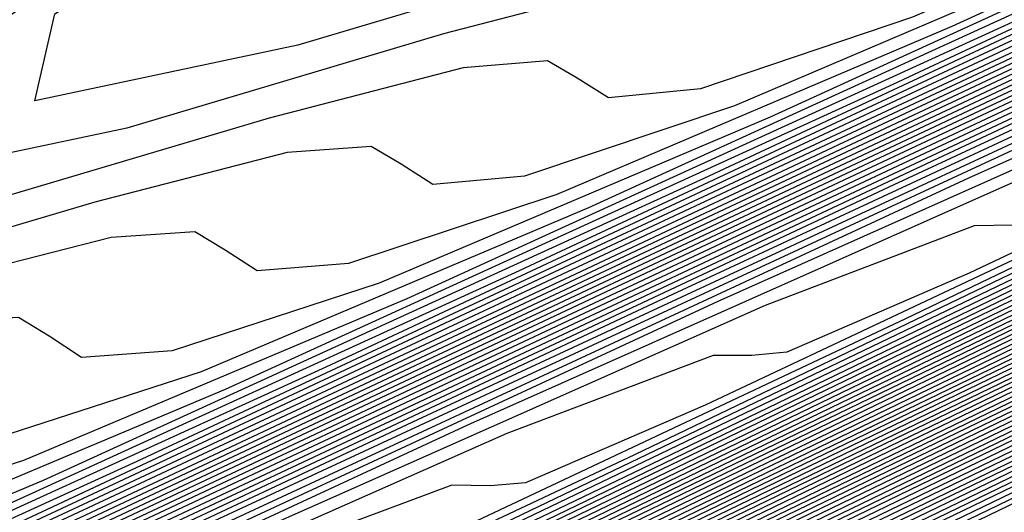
# Model space of a CAD drawing. Extents: x 3249832 to 3255657, y 13789405 to 13793316.
# Tile 116 of 256: x 3255329.96 to 3255333.42, y 13790163.12 to 13790164.85. Entities that reach past the tile are written whole.
import ezdxf

# ---------------------------------------------------------------- set-up
doc = ezdxf.new("R2010")
doc.units = 0
doc.header["$LTSCALE"] = 100
doc.header["$MEASUREMENT"] = 0
for name, color, linetype in [('GRATIO_CON', 10, 'CONTINUOUS'), ('GRATIO_ICON', 7, 'CONTINUOUS'), ('TARGETS_EAST', 7, 'CONTINUOUS')]:
    doc.layers.add(name, color=color, linetype=linetype)

# ---------------------------------------------------------------- blocks, each defined once
blk = doc.blocks.new('Gratio_032316_contours')
at = {"layer": 'GRATIO_CON', "color": 5, "linetype": 'Continuous', "flags": 128}
for points in [[(3255363.2298, 13790177.545), (3255363.068, 13790177.4632), (3255361.9317, 13790176.9121), (3255358.8464, 13790175.4225), (3255353.1588, 13790172.6795), (3255345.5013, 13790168.9869), (3255336.8274, 13790164.8028), (3255327.9921, 13790160.5384), (3255319.457, 13790156.4164), (3255311.5852, 13790152.6127), (3255304.7086, 13790149.288)], [(3255363.2212, 13790177.5615), (3255363.0827, 13790177.4915), (3255362.1096, 13790177.0196), (3255359.4676, 13790175.744), (3255354.5636, 13790173.3789), (3255347.7706, 13790170.103), (3255339.7031, 13790166.211), (3255330.9703, 13790161.9956), (3255322.16, 13790157.7405), (3255313.8547, 13790153.7272), (3255306.5704, 13790150.2055), (3255300.5587, 13790147.2978)], [(3255363.2126, 13790177.578), (3255363.0973, 13790177.5198), (3255362.2875, 13790177.127), (3255360.0888, 13790176.0654), (3255355.9683, 13790174.0782), (3255350.0398, 13790171.219), (3255342.5789, 13790167.6192), (3255333.9486, 13790163.4529), (3255324.8631, 13790159.0647), (3255316.1241, 13790154.8418), (3255308.4322, 13790151.123), (3255302.0841, 13790148.0526)], [(3255363.204, 13790177.5946), (3255363.112, 13790177.548), (3255362.4654, 13790177.2345), (3255360.71, 13790176.3869), (3255357.373, 13790174.7775), (3255352.309, 13790172.335), (3255345.4546, 13790169.0274), (3255336.9269, 13790164.9102), (3255327.5662, 13790160.3888), (3255318.3935, 13790155.9564), (3255310.294, 13790152.0405), (3255303.6095, 13790148.8074)], [(3255363.1868, 13790177.6276), (3255363.1413, 13790177.6046), (3255362.8213, 13790177.4494), (3255361.9524, 13790177.0299), (3255360.1824, 13790176.1761), (3255356.8475, 13790174.5671), (3255351.2061, 13790171.8438), (3255342.8835, 13790167.8247), (3255332.9724, 13790163.0371), (3255322.9324, 13790158.1855), (3255314.0176, 13790153.8755), (3255306.6603, 13790150.3169), (3255301.0871, 13790147.6207)], [(3255363.1782, 13790177.6441), (3255363.1559, 13790177.6329), (3255362.9992, 13790177.5568), (3255362.5736, 13790177.3514), (3255361.5871, 13790176.8755), (3255359.1167, 13790175.6831), (3255354.0819, 13790173.252), (3255345.8618, 13790169.282), (3255335.6754, 13790164.3612), (3255325.2018, 13790159.3001), (3255315.8794, 13790154.793), (3255308.1857, 13790151.0717), (3255302.3577, 13790148.2522)], [(3255363.1697, 13790177.6606), (3255350.6237, 13790171.6008), (3255338.5563, 13790165.7713), (3255327.446, 13790160.4025), (3255317.7338, 13790155.7069), (3255309.7102, 13790151.826), (3255303.6283, 13790148.8837)], [(3255363.1622, 13790177.6756), (3255351.3249, 13790171.958), (3255339.8464, 13790166.4129), (3255329.0857, 13790161.2128), (3255319.4089, 13790156.5342), (3255311.2122, 13790152.5695), (3255304.8988, 13790149.5152)], [(3255363.1472, 13790177.7055), (3255352.7271, 13790172.6724), (3255342.4265, 13790167.6962), (3255332.3649, 13790162.8336), (3255322.7593, 13790158.1889), (3255314.2163, 13790154.0566), (3255307.4399, 13790150.7782), (3255302.9144, 13790148.5902)], [(3255363.1398, 13790177.7205), (3255353.4282, 13790173.0296), (3255343.7165, 13790168.3378), (3255334.0045, 13790163.6439), (3255324.4345, 13790159.0163), (3255315.7184, 13790154.8001), (3255308.7105, 13790151.4097), (3255304.0166, 13790149.1402)], [(3255363.1323, 13790177.7354), (3255354.1293, 13790173.3869), (3255345.0066, 13790168.9794), (3255335.6442, 13790164.4543), (3255326.1097, 13790159.8437), (3255317.2205, 13790155.5436), (3255309.9811, 13790152.0412), (3255305.1188, 13790149.6902)], [(3255363.1248, 13790177.7504), (3255354.8304, 13790173.7441), (3255346.2966, 13790169.6211), (3255337.2838, 13790165.2647), (3255327.7849, 13790160.671), (3255318.7225, 13790156.2871), (3255311.2516, 13790152.6727), (3255306.221, 13790150.2403), (3255303.2552, 13790148.8134)], [(3255363.1098, 13790177.7803), (3255356.2327, 13790174.4585), (3255348.8767, 13790170.9043), (3255340.5631, 13790166.8854), (3255331.1353, 13790162.3257), (3255321.7267, 13790157.7741), (3255313.7927, 13790153.9356), (3255308.4254, 13790151.3403), (3255305.2619, 13790149.8176)], [(3255363.1023, 13790177.7953), (3255356.9338, 13790174.8157), (3255350.1668, 13790171.546), (3255342.2027, 13790167.6958), (3255332.8105, 13790163.1531), (3255323.2287, 13790158.5176), (3255315.0633, 13790154.5671), (3255309.5276, 13790151.8904), (3255306.2652, 13790150.3197), (3255304.5271, 13790149.4986)], [(3255363.0949, 13790177.8103), (3255357.6349, 13790175.1729), (3255351.4568, 13790172.1876), (3255343.8423, 13790168.5062), (3255334.4857, 13790163.9805), (3255324.7308, 13790159.2611), (3255316.3339, 13790155.1986), (3255310.6298, 13790152.4404), (3255307.2685, 13790150.8219), (3255305.4785, 13790149.9753)], [(3255363.0874, 13790177.8253), (3255358.336, 13790175.5302), (3255352.7468, 13790172.8292), (3255345.4819, 13790169.3166), (3255336.1609, 13790164.8078), (3255326.2329, 13790160.0046), (3255317.6044, 13790155.8301), (3255311.732, 13790152.9904), (3255308.2718, 13790151.324), (3255306.43, 13790150.4521), (3255305.4986, 13790150.0381)], [(3255363.0724, 13790177.8552), (3255359.7383, 13790176.2446), (3255355.3269, 13790174.1125), (3255348.7612, 13790170.9373), (3255339.5113, 13790166.4625), (3255329.237, 13790161.4917), (3255320.1455, 13790157.0931), (3255313.9364, 13790154.0905), (3255310.2785, 13790152.3282), (3255308.3329, 13790151.4056), (3255307.3516, 13790150.9663), (3255306.9504, 13790150.8311), (3255306.8357, 13790150.8648), (3255306.709, 13790150.9242), (3255306.2521, 13790150.8346), (3255305.1418, 13790150.4136)], [(3255363.0649, 13790177.8702), (3255360.4394, 13790176.6018), (3255356.617, 13790174.7541), (3255350.4008, 13790171.7477), (3255341.1865, 13790167.2899), (3255330.7391, 13790162.2352), (3255321.4161, 13790157.7246), (3255315.0386, 13790154.6406), (3255311.2818, 13790152.8303), (3255309.2843, 13790151.8823), (3255308.2782, 13790151.4305), (3255307.8684, 13790151.2902), (3255307.7534, 13790151.3222), (3255307.6263, 13790151.3795), (3255307.1599, 13790151.2834), (3255306.0215, 13790150.8474), (3255304.0328, 13790149.9659)], [(3255363.0574, 13790177.8851), (3255361.1405, 13790176.959), (3255357.907, 13790175.3957), (3255352.0405, 13790172.558), (3255342.8617, 13790168.1173), (3255332.2411, 13790162.9787), (3255322.6867, 13790158.3561), (3255316.1408, 13790155.1906), (3255312.2851, 13790153.3324), (3255310.2358, 13790152.359), (3255309.2047, 13790151.8946), (3255308.7864, 13790151.7492), (3255308.6711, 13790151.7796), (3255308.5437, 13790151.8348), (3255308.0677, 13790151.7321), (3255306.9011, 13790151.2812), (3255304.8608, 13790150.3744)], [(3255363.05, 13790177.9001), (3255361.8416, 13790177.3162), (3255359.1971, 13790176.0374), (3255353.6801, 13790173.3684), (3255344.5369, 13790168.9446), (3255333.7432, 13790163.7222), (3255323.9572, 13790158.9876), (3255317.243, 13790155.7406), (3255313.2884, 13790153.8345), (3255311.1872, 13790152.8358), (3255310.1312, 13790152.3587), (3255309.7044, 13790152.2082), (3255309.5888, 13790152.237), (3255309.461, 13790152.2901), (3255308.9754, 13790152.1808), (3255307.7808, 13790151.715), (3255305.6888, 13790150.7829), (3255303.1621, 13790149.6128)], [(3255363.0357, 13790177.9293), (3255349.1365, 13790171.2039), (3255336.4664, 13790165.0734), (3255326.2544, 13790160.1326), (3255319.3751, 13790156.8057), (3255315.2861, 13790154.8344), (3255313.0901, 13790153.7893), (3255311.9842, 13790153.2869), (3255311.5403, 13790153.1263), (3255311.4242, 13790153.1519), (3255311.2957, 13790153.2007), (3255310.791, 13790153.0783), (3255309.5402, 13790152.5826), (3255307.3448, 13790151.5999), (3255304.6912, 13790150.3694)], [(3255363.0293, 13790177.9433), (3255349.5014, 13790171.3974), (3255337.1523, 13790165.4221), (3255327.1608, 13790160.5879), (3255320.3695, 13790157.3036), (3255316.2759, 13790155.33), (3255314.0416, 13790154.266), (3255312.9108, 13790153.751), (3255312.4583, 13790153.5853), (3255312.3419, 13790153.6093), (3255312.2131, 13790153.656), (3255311.6988, 13790153.527), (3255310.4199, 13790153.0164), (3255308.1727, 13790152.0084), (3255305.4558, 13790150.7477)], [(3255363.0228, 13790177.9572), (3255349.8663, 13790171.5909), (3255337.8383, 13790165.7708), (3255328.0673, 13790161.0433), (3255321.3638, 13790157.8014), (3255317.2657, 13790155.8255), (3255314.9931, 13790154.7428), (3255313.8373, 13790154.2151), (3255313.3763, 13790154.0443), (3255313.2596, 13790154.0668), (3255313.1304, 13790154.1113), (3255312.6066, 13790153.9757), (3255311.2996, 13790153.4502), (3255309.0007, 13790152.4169), (3255306.2204, 13790151.126), (3255303.6487, 13790149.9195)], [(3255363.0164, 13790177.9712), (3255362.7761, 13790177.8544), (3255361.0953, 13790177.0408), (3255356.5335, 13790174.8332), (3255348.3101, 13790170.854), (3255338.2839, 13790166.0028), (3255328.9737, 13790161.4984), (3255322.3581, 13790158.2992), (3255318.2556, 13790156.3211), (3255315.9445, 13790155.2195), (3255314.7638, 13790154.6793), (3255314.2943, 13790154.5033), (3255314.1773, 13790154.5242), (3255314.0478, 13790154.5666), (3255313.5144, 13790154.4244), (3255312.1793, 13790153.884), (3255309.8287, 13790152.8254), (3255306.9849, 13790151.5042), (3255304.3543, 13790150.27)], [(3255363.0035, 13790177.999), (3255362.7772, 13790177.8888), (3255361.1947, 13790177.1225), (3255356.9001, 13790175.044), (3255349.1521, 13790171.2948), (3255339.6697, 13790166.7067), (3255330.7865, 13790162.409), (3255324.3467, 13790159.2949), (3255320.2352, 13790157.3123), (3255317.8474, 13790156.173), (3255316.6168, 13790155.6075), (3255316.1303, 13790155.4214), (3255316.0128, 13790155.439), (3255315.8825, 13790155.4772), (3255315.33, 13790155.3219), (3255313.9387, 13790154.7516), (3255311.4847, 13790153.6424), (3255308.5141, 13790152.2608), (3255305.7656, 13790150.9711), (3255303.816, 13790150.0634)], [(3255362.9971, 13790178.013), (3255362.7777, 13790177.906), (3255361.2444, 13790177.1634), (3255357.0834, 13790175.1495), (3255349.5732, 13790171.5153), (3255340.3626, 13790167.0587), (3255331.693, 13790162.8643), (3255325.341, 13790159.7927), (3255321.2251, 13790157.8079), (3255318.7989, 13790156.6497), (3255317.5434, 13790156.0716), (3255317.0482, 13790155.8804), (3255316.9305, 13790155.8965), (3255316.7999, 13790155.9325), (3255316.2378, 13790155.7706), (3255314.8184, 13790155.1854), (3255312.3127, 13790154.0509), (3255309.2787, 13790152.6391), (3255306.4712, 13790151.3216), (3255304.4798, 13790150.3944)], [(3255362.9906, 13790178.0269), (3255362.7782, 13790177.9232), (3255361.2941, 13790177.2043), (3255357.2667, 13790175.2549), (3255349.9942, 13790171.7357), (3255341.0555, 13790167.4106), (3255332.5994, 13790163.3196), (3255326.3353, 13790160.2905), (3255322.2149, 13790158.3035), (3255319.7503, 13790157.1265), (3255318.4699, 13790156.5357), (3255317.9662, 13790156.3394), (3255317.8482, 13790156.3539), (3255317.7172, 13790156.3878), (3255317.1455, 13790156.2193), (3255315.698, 13790155.6192), (3255313.1406, 13790154.4594), (3255310.0433, 13790153.0174), (3255307.1769, 13790151.6721), (3255305.1437, 13790150.7253)], [(3255362.9842, 13790178.0409), (3255362.7788, 13790177.9404), (3255361.3439, 13790177.2452), (3255357.45, 13790175.3604), (3255350.4152, 13790171.9561), (3255341.7484, 13790167.7626), (3255333.5058, 13790163.7749), (3255327.3296, 13790160.7884), (3255323.2047, 13790158.799), (3255320.7018, 13790157.6032), (3255319.3964, 13790156.9998), (3255318.8842, 13790156.7984), (3255318.7659, 13790156.8113), (3255318.6346, 13790156.8431), (3255318.0533, 13790156.668), (3255316.5777, 13790156.053), (3255313.9686, 13790154.8679), (3255310.8078, 13790153.3957), (3255307.8825, 13790152.0227), (3255305.8076, 13790151.0562), (3255304.5095, 13790150.4882)], [(3255362.9713, 13790178.0688), (3255362.7799, 13790177.9748), (3255361.4433, 13790177.327), (3255357.8165, 13790175.5712), (3255351.2573, 13790172.397), (3255343.1342, 13790168.4665), (3255335.3187, 13790164.6855), (3255329.3183, 13790161.784), (3255325.1844, 13790159.7902), (3255322.6047, 13790158.5567), (3255321.2494, 13790157.9281), (3255320.7202, 13790157.7165), (3255320.6013, 13790157.7262), (3255320.4693, 13790157.7537), (3255319.8689, 13790157.5655), (3255318.3371, 13790156.9206), (3255315.6246, 13790155.6848), (3255312.337, 13790154.1523), (3255309.2938, 13790152.7237), (3255307.1354, 13790151.718), (3255305.7861, 13790151.1255), (3255304.9914, 13790150.8543)], [(3255362.9649, 13790178.0827), (3255362.7804, 13790177.992), (3255361.493, 13790177.3678), (3255357.9998, 13790175.6767), (3255351.6783, 13790172.6174), (3255343.8271, 13790168.8185), (3255336.2251, 13790165.1408), (3255330.3126, 13790162.2819), (3255326.1742, 13790160.2858), (3255323.5561, 13790159.0334), (3255322.1759, 13790158.3922), (3255321.6382, 13790158.1755), (3255321.519, 13790158.1836), (3255321.3866, 13790158.209), (3255320.7767, 13790158.0142), (3255319.2168, 13790157.3544), (3255316.4526, 13790156.0933), (3255313.1016, 13790154.5306), (3255309.9994, 13790153.0743), (3255307.7993, 13790152.049), (3255306.4244, 13790151.4442), (3255305.616, 13790151.1656), (3255305.1412, 13790151.12)], [(3255362.9585, 13790178.0966), (3255362.7809, 13790178.0092), (3255361.5427, 13790177.4087), (3255358.1831, 13790175.7821), (3255352.0993, 13790172.8378), (3255344.52, 13790169.1705), (3255337.1315, 13790165.5961), (3255331.3069, 13790162.7797), (3255327.1641, 13790160.7814), (3255324.5076, 13790159.5102), (3255323.1025, 13790158.8563), (3255322.5562, 13790158.6345), (3255322.4367, 13790158.641), (3255322.304, 13790158.6643), (3255321.6845, 13790158.4629), (3255320.0965, 13790157.7881), (3255317.2806, 13790156.5018), (3255313.8662, 13790154.9088), (3255310.7051, 13790153.4248), (3255308.4631, 13790152.3799), (3255307.0628, 13790151.7628), (3255306.2405, 13790151.4768), (3255305.7596, 13790151.4265), (3255305.491, 13790151.5219)], [(3255362.952, 13790178.1106), (3255362.7815, 13790178.0264), (3255361.5924, 13790177.4496), (3255358.3664, 13790175.8876), (3255352.5204, 13790173.0583), (3255345.2129, 13790169.5225), (3255338.038, 13790166.0514), (3255332.3012, 13790163.2775), (3255328.1539, 13790161.277), (3255325.4591, 13790159.9869)], [(3255362.9392, 13790178.1385), (3255362.7826, 13790178.0608), (3255361.6919, 13790177.5314), (3255358.733, 13790176.0984), (3255353.3624, 13790173.4991), (3255346.5987, 13790170.2264), (3255339.8508, 13790166.962), (3255334.2898, 13790164.2732), (3255330.1336, 13790162.2681), (3255327.362, 13790160.9404)], [(3255362.9327, 13790178.1524), (3255362.7831, 13790178.078), (3255361.7416, 13790177.5723), (3255358.9163, 13790176.2039), (3255353.7834, 13790173.7196), (3255347.2916, 13790170.5784), (3255340.7573, 13790167.4173), (3255335.2841, 13790164.771), (3255331.1234, 13790162.7637), (3255328.3134, 13790161.4172), (3255326.8085, 13790160.7127)], [(3255362.9263, 13790178.1663), (3255362.7836, 13790178.0952), (3255361.7913, 13790177.6131), (3255359.0996, 13790176.3093), (3255354.2045, 13790173.94), (3255347.9845, 13790170.9303), (3255341.6637, 13790167.8726), (3255336.2784, 13790165.2689), (3255332.1133, 13790163.2593), (3255329.2649, 13790161.8939), (3255327.7351, 13790161.1769)], [(3255362.9199, 13790178.1803), (3255362.7842, 13790178.1124), (3255361.841, 13790177.654), (3255359.2829, 13790176.4147), (3255354.6255, 13790174.1604), (3255348.6774, 13790171.2823), (3255342.5701, 13790168.3279), (3255337.2727, 13790165.7667), (3255333.1031, 13790163.7549), (3255330.2163, 13790162.3706), (3255328.6616, 13790161.641), (3255328.0641, 13790161.3887)], [(3255362.9063, 13790178.2064), (3255362.7848, 13790178.1456), (3255361.9402, 13790177.7351), (3255359.6494, 13790176.6253), (3255355.4675, 13790174.6012), (3255350.0632, 13790171.9862), (3255344.383, 13790169.2385), (3255339.2614, 13790166.7624), (3255335.0828, 13790164.7461), (3255332.1192, 13790163.3241), (3255330.5146, 13790162.5692), (3255329.9, 13790162.3067), (3255329.7784, 13790162.3004), (3255329.6428, 13790162.3067), (3255328.9468, 13790162.0527), (3255327.134, 13790161.2585)], [(3255362.8995, 13790178.2194), (3255362.7851, 13790178.1622), (3255361.9898, 13790177.7756), (3255359.8326, 13790176.7306), (3255355.8885, 13790174.8216), (3255350.7561, 13790172.3382), (3255345.2894, 13790169.6938), (3255340.2557, 13790167.2602), (3255336.0726, 13790165.2417), (3255333.0707, 13790163.8009), (3255331.4411, 13790163.0333), (3255330.818, 13790162.7658), (3255330.6961, 13790162.7578), (3255330.5602, 13790162.762), (3255329.8546, 13790162.5014), (3255328.0137, 13790161.6923)], [(3255362.8927, 13790178.2325), (3255362.7854, 13790178.1788), (3255362.0393, 13790177.8162), (3255360.0158, 13790176.8359), (3255356.3096, 13790175.042), (3255351.449, 13790172.6901), (3255346.1959, 13790170.1491), (3255341.25, 13790167.758), (3255337.0624, 13790165.7372), (3255334.0221, 13790164.2776), (3255332.3677, 13790163.4974), (3255331.736, 13790163.2248), (3255331.6138, 13790163.2153), (3255331.4775, 13790163.2173), (3255330.7624, 13790162.9501), (3255328.8934, 13790162.1261), (3255325.5604, 13790160.5868)], [(3255362.8859, 13790178.2455), (3255362.7857, 13790178.1953), (3255362.0889, 13790177.8567), (3255360.1991, 13790176.9412), (3255356.7306, 13790175.2624), (3255352.1418, 13790173.0421), (3255347.1023, 13790170.6044), (3255342.2443, 13790168.2559), (3255338.0523, 13790166.2328), (3255334.9736, 13790164.7544), (3255333.2942, 13790163.9615), (3255332.654, 13790163.6838), (3255332.5316, 13790163.6727), (3255332.3949, 13790163.6726), (3255331.6701, 13790163.3989), (3255329.7731, 13790162.5599), (3255326.3884, 13790160.9952)], [(3255362.8724, 13790178.2716), (3255362.7863, 13790178.2285), (3255362.1881, 13790177.9378), (3255360.5655, 13790177.1518), (3255357.5726, 13790175.7031), (3255353.5276, 13790173.746), (3255348.9152, 13790171.5151), (3255344.2329, 13790169.2515), (3255340.0319, 13790167.224), (3255336.8765, 13790165.7078), (3255335.1472, 13790164.8898), (3255334.49, 13790164.6018), (3255334.367, 13790164.5876), (3255334.2296, 13790164.5832), (3255333.4857, 13790164.2963), (3255331.5325, 13790163.4275), (3255328.0443, 13790161.8122)], [(3255362.8656, 13790178.2846), (3255362.7866, 13790178.2451), (3255362.2377, 13790177.9784), (3255360.7488, 13790177.2571), (3255357.9936, 13790175.9235), (3255354.2205, 13790174.098), (3255349.8216, 13790171.9704), (3255345.2272, 13790169.7494), (3255341.0218, 13790167.7196), (3255337.828, 13790166.1846), (3255336.0737, 13790165.3539), (3255335.408, 13790165.0609), (3255335.2847, 13790165.045), (3255335.1469, 13790165.0385), (3255334.3935, 13790164.745), (3255332.4122, 13790163.8613), (3255328.8723, 13790162.2207), (3255324.5703, 13790160.2049)], [(3255362.8588, 13790178.2977), (3255362.7869, 13790178.2617), (3255362.2872, 13790178.0189), (3255360.932, 13790177.3624), (3255358.4146, 13790176.1439), (3255354.9134, 13790174.45), (3255350.728, 13790172.4257), (3255346.2216, 13790170.2472), (3255342.0116, 13790168.2152), (3255338.7794, 13790166.6613), (3255337.0003, 13790165.818), (3255336.3259, 13790165.5199), (3255336.2024, 13790165.5024), (3255336.0643, 13790165.4938), (3255335.3013, 13790165.1937), (3255333.2918, 13790164.2951), (3255329.7003, 13790162.6292), (3255325.3348, 13790160.5832)], [(3255362.852, 13790178.3107), (3255362.7872, 13790178.2783), (3255362.3368, 13790178.0594), (3255361.1152, 13790177.4676), (3255358.8356, 13790176.3643), (3255355.6063, 13790174.8019), (3255351.6345, 13790172.881), (3255347.2159, 13790170.745), (3255343.0015, 13790168.7108), (3255339.7309, 13790167.1381), (3255337.9268, 13790166.2821), (3255337.2439, 13790165.9789), (3255337.1201, 13790165.9598), (3255336.9816, 13790165.9491), (3255336.2091, 13790165.6425), (3255334.1715, 13790164.7289), (3255330.5283, 13790163.0377), (3255326.0994, 13790160.9615)], [(3255362.8384, 13790178.3368), (3255362.7878, 13790178.3115), (3255362.436, 13790178.1405), (3255361.4817, 13790177.6782), (3255359.6777, 13790176.8051), (3255356.9921, 13790175.5058), (3255353.4473, 13790173.7916), (3255349.2045, 13790171.7407), (3255344.9811, 13790169.7019), (3255341.6338, 13790168.0916), (3255339.7798, 13790167.2103), (3255339.0799, 13790166.897), (3255338.9555, 13790166.8747), (3255338.8164, 13790166.8597), (3255338.0247, 13790166.5399), (3255335.9309, 13790165.5964), (3255332.1843, 13790163.8547), (3255327.6286, 13790161.718)], [(3255362.8317, 13790178.3499), (3255362.7881, 13790178.3281), (3255362.4856, 13790178.1811), (3255361.6649, 13790177.7835), (3255360.0987, 13790177.0254), (3255357.685, 13790175.8578), (3255354.3537, 13790174.2469), (3255350.1988, 13790172.2385), (3255345.971, 13790170.1975), (3255342.5852, 13790168.5683), (3255340.7063, 13790167.6744), (3255339.9979, 13790167.356), (3255339.8732, 13790167.3321), (3255339.7337, 13790167.315), (3255338.9325, 13790166.9886), (3255336.8106, 13790166.0302), (3255333.0122, 13790164.2632), (3255328.3932, 13790162.0963), (3255324.1122, 13790160.0848)], [(3255362.8249, 13790178.3629), (3255362.7884, 13790178.3447), (3255362.5352, 13790178.2216), (3255361.8482, 13790177.8888), (3255360.5197, 13790177.2458), (3255358.3779, 13790176.2098), (3255355.2602, 13790174.7022), (3255351.1931, 13790172.7363), (3255346.9608, 13790170.6931), (3255343.5367, 13790169.045), (3255341.6329, 13790168.1386), (3255340.9159, 13790167.815), (3255340.791, 13790167.7895), (3255340.6511, 13790167.7703), (3255339.8402, 13790167.4374), (3255337.6903, 13790166.464), (3255333.8402, 13790164.6717), (3255329.1577, 13790162.4746), (3255324.8178, 13790160.4353)], [(3255362.8181, 13790178.376), (3255362.7887, 13790178.3613), (3255362.5847, 13790178.2622), (3255362.0314, 13790177.9941), (3255360.9407, 13790177.4662), (3255359.0708, 13790176.5617), (3255356.1666, 13790175.1575), (3255352.1874, 13790173.2342), (3255347.9506, 13790171.1887), (3255344.4881, 13790169.5218), (3255342.5594, 13790168.6027), (3255341.8339, 13790168.274), (3255341.7087, 13790168.247), (3255341.5684, 13790168.2256), (3255340.748, 13790167.8861), (3255338.57, 13790166.8978), (3255334.6682, 13790165.0802), (3255329.9223, 13790162.8529), (3255325.5234, 13790160.7859)], [(3255362.8045, 13790178.4021), (3255361.9033, 13790177.9658), (3255360.4718, 13790177.2733), (3255357.9795, 13790176.0682), (3255354.1761, 13790174.2299), (3255349.9303, 13790172.1799), (3255346.391, 13790170.4753), (3255344.4124, 13790169.5309), (3255343.6698, 13790169.1921), (3255343.5441, 13790169.1618), (3255343.4031, 13790169.1362), (3255342.5636, 13790168.7835), (3255340.3294, 13790167.7654), (3255336.3242, 13790165.8972), (3255331.4515, 13790163.6095), (3255326.9347, 13790161.4869)], [(3255362.7977, 13790178.4151), (3255356.8185, 13790175.525), (3255351.514, 13790172.9629), (3255347.559, 13790171.0568), (3255345.4031, 13790170.0261), (3255344.5958, 13790169.655), (3255344.4618, 13790169.6192), (3255344.3205, 13790169.5915), (3255343.4714, 13790169.2322), (3255341.2091, 13790168.1992), (3255337.1521, 13790166.3057), (3255332.2161, 13790163.9878), (3255327.6403, 13790161.8375)], [(3255362.7909, 13790178.4282), (3255357.1132, 13790175.6841), (3255352.0762, 13790173.2514), (3255348.3205, 13790171.4416), (3255346.2733, 13790170.4629), (3255345.5068, 13790170.1106), (3255345.3795, 13790170.0767), (3255345.2378, 13790170.0468), (3255344.3792, 13790169.681), (3255342.0887, 13790168.633), (3255337.9801, 13790166.7141), (3255332.9806, 13790164.3661), (3255328.346, 13790162.188), (3255325.0602, 13790160.6529)], [(3255362.784, 13790178.442), (3255357.4078, 13790175.8436), (3255352.6383, 13790173.5402), (3255349.0821, 13790171.8266), (3255347.1436, 13790170.8999), (3255346.4177, 13790170.5662), (3255346.2972, 13790170.5341), (3255346.1552, 13790170.5021), (3255345.287, 13790170.1297), (3255342.9684, 13790169.0668), (3255338.8081, 13790167.1226), (3255333.7452, 13790164.7444), (3255329.0516, 13790162.5385), (3255325.7241, 13790160.9838)], [(3255362.7701, 13790178.4698), (3255357.9969, 13790176.1629), (3255353.7624, 13790174.1179), (3255350.6051, 13790172.5964), (3255348.8841, 13790171.7737), (3255348.2396, 13790171.4775), (3255348.1326, 13790171.4489), (3255347.9899, 13790171.4127), (3255347.1025, 13790171.0271), (3255344.7278, 13790169.9344), (3255340.4641, 13790167.9396), (3255335.2744, 13790165.5009), (3255330.4629, 13790163.2396), (3255327.0519, 13790161.6457)], [(3255362.7632, 13790178.4837), (3255358.2915, 13790176.3225), (3255354.3245, 13790174.4067), (3255351.3666, 13790172.9814), (3255349.7543, 13790172.2106), (3255349.1506, 13790171.9331), (3255349.0503, 13790171.9064), (3255348.9072, 13790171.868), (3255348.0103, 13790171.4759), (3255345.6075, 13790170.3682), (3255341.2921, 13790168.3481), (3255336.039, 13790165.8792), (3255331.1685, 13790163.5901), (3255327.7158, 13790161.9766)], [(3255362.7562, 13790178.4976), (3255358.5861, 13790176.4822), (3255354.8865, 13790174.6955), (3255352.1282, 13790173.3663), (3255350.6245, 13790172.6475), (3255350.0615, 13790172.3887), (3255349.9681, 13790172.3638), (3255349.8246, 13790172.3233), (3255348.9181, 13790171.9246), (3255346.4872, 13790170.802), (3255342.12, 13790168.7566), (3255336.8035, 13790166.2575), (3255331.8742, 13790163.9406), (3255328.3796, 13790162.3075), (3255326.2125, 13790161.3222)], [(3255362.7492, 13790178.5115), (3255358.8807, 13790176.6418), (3255355.4486, 13790174.9843), (3255352.8897, 13790173.7512), (3255351.4948, 13790173.0844), (3255350.9725, 13790172.8444), (3255350.8858, 13790172.8212), (3255350.742, 13790172.7786), (3255349.8259, 13790172.3733), (3255347.3669, 13790171.2358), (3255342.948, 13790169.1651), (3255337.5681, 13790166.6358), (3255332.5798, 13790164.2911), (3255329.0435, 13790162.6384), (3255326.8508, 13790161.6408)], [(3255362.7353, 13790178.5393), (3255359.4698, 13790176.9611), (3255356.5728, 13790175.562), (3255354.4127, 13790174.5211), (3255353.2353, 13790173.9582), (3255352.7944, 13790173.7556), (3255352.7212, 13790173.7361), (3255352.5767, 13790173.6892), (3255351.6415, 13790173.2707), (3255349.1263, 13790172.1034), (3255344.604, 13790169.9821), (3255339.0973, 13790167.3924), (3255333.9911, 13790164.9922), (3255330.3713, 13790163.3003), (3255328.1274, 13790162.2781), (3255326.8499, 13790161.7478)], [(3255362.7284, 13790178.5533), (3255359.7644, 13790177.1207), (3255357.1348, 13790175.8508), (3255355.1742, 13790174.9061), (3255354.1055, 13790174.3952), (3255353.7053, 13790174.2112), (3255353.6389, 13790174.1935), (3255353.494, 13790174.1445), (3255352.5493, 13790173.7195), (3255350.006, 13790172.5371), (3255345.432, 13790170.3906), (3255339.8618, 13790167.7707), (3255334.6967, 13790165.3427), (3255331.0352, 13790163.6312), (3255328.7658, 13790162.5967), (3255327.4744, 13790162.0591)], [(3255362.7214, 13790178.5672), (3255360.0589, 13790177.2804), (3255357.6969, 13790176.1396), (3255355.9358, 13790175.291), (3255354.9758, 13790174.8321), (3255354.6163, 13790174.6668), (3255354.5566, 13790174.6509), (3255354.4114, 13790174.5998), (3255353.4571, 13790174.1682), (3255350.8856, 13790172.9709), (3255346.26, 13790170.7991), (3255340.6264, 13790168.149), (3255335.4023, 13790165.6933), (3255331.6991, 13790163.9621), (3255329.4041, 13790162.9154), (3255328.099, 13790162.3703), (3255327.4036, 13790162.1559)], [(3255362.7145, 13790178.5811), (3255360.3535, 13790177.44), (3255358.259, 13790176.4285), (3255356.6973, 13790175.6759), (3255355.846, 13790175.269), (3255355.5273, 13790175.1225), (3255355.4743, 13790175.1084), (3255355.3287, 13790175.0551), (3255354.3649, 13790174.6169), (3255351.7653, 13790173.4047), (3255347.0879, 13790171.2076), (3255341.391, 13790168.5272), (3255336.108, 13790166.0438), (3255332.3629, 13790164.293), (3255330.0424, 13790163.234), (3255328.7235, 13790162.6816), (3255328.022, 13790162.4624)], [(3255362.7006, 13790178.6089), (3255360.9427, 13790177.7593), (3255359.3831, 13790177.0061), (3255358.2203, 13790176.4458), (3255357.5865, 13790176.1428), (3255357.3492, 13790176.0337), (3255357.3097, 13790176.0232), (3255357.1634, 13790175.9657), (3255356.1804, 13790175.5144), (3255353.5247, 13790174.2723), (3255348.7439, 13790172.0246), (3255342.9202, 13790169.2838), (3255337.5193, 13790166.7448), (3255333.6907, 13790164.9549), (3255331.319, 13790163.8713), (3255329.9726, 13790163.3041), (3255329.2587, 13790163.0755), (3255328.942, 13790163.0582), (3255328.8259, 13790163.1372), (3255328.7162, 13790163.2059), (3255328.4267, 13790163.1916), (3255327.7734, 13790163.0298)], [(3255362.6936, 13790178.6228), (3255361.2372, 13790177.9189), (3255359.9452, 13790177.295), (3255358.9819, 13790176.8307), (3255358.4567, 13790176.5797), (3255358.2601, 13790176.4893), (3255358.2275, 13790176.4806), (3255358.0808, 13790176.421), (3255357.0882, 13790175.9631), (3255354.4044, 13790174.7061), (3255349.5719, 13790172.433), (3255343.6847, 13790169.6621), (3255338.2249, 13790167.0954), (3255334.3546, 13790165.2858), (3255331.9574, 13790164.19), (3255330.5971, 13790163.6153), (3255329.8771, 13790163.3821), (3255329.5591, 13790163.3618), (3255329.4442, 13790163.4389), (3255329.3355, 13790163.506), (3255329.0448, 13790163.4897), (3255328.3858, 13790163.3249), (3255327.3272, 13790163.0143)], [(3255362.6866, 13790178.6367), (3255361.5318, 13790178.0786), (3255360.5073, 13790177.5838), (3255359.7434, 13790177.2157), (3255359.327, 13790177.0166), (3255359.1711, 13790176.945), (3255359.1452, 13790176.9381), (3255358.9981, 13790176.8763), (3255357.996, 13790176.4118), (3255355.2841, 13790175.1399), (3255350.3999, 13790172.8415), (3255344.4493, 13790170.0404), (3255338.9305, 13790167.4459), (3255335.0185, 13790165.6167), (3255332.5957, 13790164.5086), (3255331.2216, 13790163.9266), (3255330.4955, 13790163.6886), (3255330.1763, 13790163.6654), (3255330.0624, 13790163.7405), (3255329.9549, 13790163.8061), (3255329.663, 13790163.7879), (3255328.9982, 13790163.6201), (3255327.9288, 13790163.3055)], [(3255362.6797, 13790178.6506), (3255361.8264, 13790178.2382), (3255361.0693, 13790177.8726), (3255360.5049, 13790177.6006), (3255360.1972, 13790177.4535), (3255360.082, 13790177.4006), (3255360.0629, 13790177.3955), (3255359.9155, 13790177.3316), (3255358.9038, 13790176.8605), (3255356.1638, 13790175.5737), (3255351.2279, 13790173.25), (3255345.2139, 13790170.4187), (3255339.6362, 13790167.7964), (3255335.6823, 13790165.9477), (3255333.234, 13790164.8273), (3255331.8461, 13790164.2378), (3255331.1139, 13790163.9952), (3255330.7934, 13790163.969), (3255330.6807, 13790164.0422), (3255330.5742, 13790164.1062), (3255330.2811, 13790164.086), (3255329.6106, 13790163.9153), (3255328.5305, 13790163.5966), (3255327.6432, 13790163.4098)], [(3255334.5107, 13790165.4646), (3255333.0952, 13790164.8603), (3255332.3507, 13790164.6083), (3255332.0277, 13790164.5762), (3255331.9172, 13790164.6455), (3255331.8129, 13790164.7063), (3255331.5174, 13790164.6823), (3255330.8353, 13790164.5056), (3255329.7337, 13790164.1789), (3255328.828, 13790163.9877), (3255328.896, 13790164.2879), (3255330.4235, 13790165.294), (3255332.7296, 13790166.6548), (3255334.8416, 13790167.8775)], [(3255347.5959, 13790171.5951), (3255341.7268, 13790168.8356), (3255337.6662, 13790166.9367), (3255335.148, 13790165.7827), (3255333.7197, 13790165.1715), (3255332.9691, 13790164.9148), (3255332.6448, 13790164.8798), (3255332.5355, 13790164.9472), (3255332.4323, 13790165.0064), (3255332.1355, 13790164.9804), (3255331.4477, 13790164.8008), (3255330.3353, 13790164.4701), (3255329.4204, 13790164.2767), (3255329.4891, 13790164.5799), (3255331.0326, 13790165.5965), (3255333.3631, 13790166.9713), (3255335.498, 13790168.2062), (3255336.7282, 13790168.9438), (3255337.4394, 13790169.3899), (3255338.2907, 13790169.8909), (3255339.7433, 13790170.6905), (3255341.4658, 13790171.6217), (3255342.9291, 13790172.4143), (3255343.7356, 13790172.8664)], [(3255347.8632, 13790171.739), (3255342.2776, 13790169.1132), (3255338.2842, 13790167.246), (3255335.7806, 13790166.0987), (3255334.3443, 13790165.4828), (3255333.5875, 13790165.2214), (3255333.2619, 13790165.1833), (3255333.1537, 13790165.2488), (3255333.0516, 13790165.3065), (3255332.7536, 13790165.2786), (3255332.06, 13790165.0959), (3255330.9369, 13790164.7613), (3255330.0129, 13790164.5656), (3255330.0823, 13790164.872), (3255331.6418, 13790165.8991), (3255333.9966, 13790167.2878), (3255336.1543, 13790168.5349), (3255337.3987, 13790169.2791), (3255338.1189, 13790169.7286), (3255338.9804, 13790170.2338), (3255340.4488, 13790171.0412), (3255342.1897, 13790171.9816), (3255343.6687, 13790172.7821)]]:
    blk.add_lwpolyline(points, dxfattribs=at)
at = {"layer": 'GRATIO_ICON', "color": 7, "linetype": 'Continuous', "flags": 128}
for points in [[(3255363.2384, 13790177.5285), (3255363.0533, 13790177.4349), (3255361.7538, 13790176.8047), (3255358.2251, 13790175.101), (3255351.7541, 13790171.9802), (3255343.2321, 13790167.8709), (3255333.9516, 13790163.3946), (3255325.0138, 13790159.0811), (3255316.7539, 13790155.0922), (3255309.3158, 13790151.4981), (3255302.8468, 13790148.3706)], [(3255363.1954, 13790177.6111), (3255363.1266, 13790177.5763), (3255362.6434, 13790177.3419), (3255361.3312, 13790176.7084), (3255358.7777, 13790175.4768), (3255354.5783, 13790173.451), (3255348.3304, 13790170.4356), (3255339.9052, 13790166.3674), (3255330.2693, 13790161.713), (3255320.6629, 13790157.0709), (3255312.1558, 13790152.958), (3255305.1349, 13790149.5622)], [(3255363.1547, 13790177.6905), (3255352.026, 13790172.3152), (3255341.1364, 13790167.0545), (3255330.7253, 13790162.0232), (3255321.0841, 13790157.3616), (3255312.7143, 13790153.3131), (3255306.1694, 13790150.1467), (3255301.8122, 13790148.0401)], [(3255363.1173, 13790177.7654), (3255355.5316, 13790174.1013), (3255347.5867, 13790170.2627), (3255338.9234, 13790166.0751), (3255329.4601, 13790161.4984), (3255320.2246, 13790157.0306), (3255312.5222, 13790153.3042), (3255307.3232, 13790150.7903), (3255304.2585, 13790149.3155)], [(3255363.0799, 13790177.8402), (3255359.0372, 13790175.8874), (3255354.0369, 13790173.4708), (3255347.1216, 13790170.1269), (3255337.8361, 13790165.6352), (3255327.7349, 13790160.7481), (3255318.875, 13790156.4616), (3255312.8342, 13790153.5405), (3255309.2752, 13790151.8261), (3255307.3814, 13790150.9288), (3255306.4251, 13790150.5022), (3255306.0324, 13790150.3721), (3255305.9179, 13790150.4073), (3255305.7916, 13790150.4689), (3255305.3443, 13790150.3859)], [(3255363.0425, 13790177.9151), (3255348.7719, 13790171.0102), (3255335.7806, 13790164.7245), (3255325.348, 13790159.6771), (3255318.3808, 13790156.3079), (3255314.2962, 13790154.3388), (3255312.1387, 13790153.3125), (3255311.0577, 13790152.8228), (3255310.6223, 13790152.6672), (3255310.5065, 13790152.6945), (3255310.3784, 13790152.7454), (3255309.8832, 13790152.6295), (3255308.6605, 13790152.1488), (3255306.5168, 13790151.1914), (3255303.9266, 13790149.9911)], [(3255363.01, 13790177.9851), (3255362.7766, 13790177.8716), (3255361.145, 13790177.0817), (3255356.7168, 13790174.9386), (3255348.7311, 13790171.0744), (3255338.9768, 13790166.3547), (3255329.8801, 13790161.9537), (3255323.3524, 13790158.7971), (3255319.2454, 13790156.8167), (3255316.896, 13790155.6962), (3255315.6903, 13790155.1434), (3255315.2123, 13790154.9624), (3255315.0951, 13790154.9816), (3255314.9652, 13790155.0219), (3255314.4222, 13790154.8731), (3255313.059, 13790154.3178), (3255310.6567, 13790153.2339), (3255307.7495, 13790151.8825), (3255305.06, 13790150.6206)], [(3255362.9778, 13790178.0548), (3255362.7793, 13790177.9576), (3255361.3936, 13790177.2861), (3255357.6332, 13790175.4658), (3255350.8362, 13790172.1766), (3255342.4413, 13790168.1146), (3255334.4123, 13790164.2302), (3255328.3239, 13790161.2862), (3255324.1946, 13790159.2946), (3255321.6532, 13790158.08), (3255320.3229, 13790157.4639), (3255319.8022, 13790157.2575), (3255319.6836, 13790157.2687), (3255319.5519, 13790157.2984), (3255318.9611, 13790157.1168), (3255317.4574, 13790156.4868), (3255314.7966, 13790155.2764), (3255311.5724, 13790153.774), (3255308.5882, 13790152.3732), (3255306.4715, 13790151.3871), (3255305.1478, 13790150.8069)], [(3255362.9456, 13790178.1245), (3255362.782, 13790178.0436), (3255361.6422, 13790177.4905), (3255358.5497, 13790175.993), (3255352.9414, 13790173.2787), (3255345.9058, 13790169.8744), (3255338.9444, 13790166.5067), (3255333.2955, 13790163.7754), (3255329.1438, 13790161.7726), (3255326.4105, 13790160.4637)], [(3255362.9131, 13790178.1933), (3255362.7845, 13790178.129), (3255361.8906, 13790177.6946), (3255359.4661, 13790176.52), (3255355.0465, 13790174.3808), (3255349.3703, 13790171.6343), (3255343.4766, 13790168.7832), (3255338.2671, 13790166.2645), (3255334.0929, 13790164.2505), (3255331.1678, 13790162.8474), (3255329.5881, 13790162.1051), (3255328.9821, 13790161.8477), (3255328.8607, 13790161.843), (3255328.7255, 13790161.8514), (3255328.039, 13790161.604)], [(3255362.8792, 13790178.2585), (3255362.786, 13790178.2119), (3255362.1385, 13790177.8973), (3255360.3823, 13790177.0465), (3255357.1516, 13790175.4827), (3255352.8347, 13790173.3941), (3255348.0087, 13790171.0597), (3255343.2386, 13790168.7537), (3255339.0421, 13790166.7284), (3255335.9251, 13790165.2311), (3255334.2207, 13790164.4256), (3255333.572, 13790164.1428), (3255333.4493, 13790164.1301), (3255333.3122, 13790164.1279), (3255332.5779, 13790163.8476), (3255330.6528, 13790162.9937), (3255327.2164, 13790161.4037)], [(3255362.8452, 13790178.3238), (3255362.7875, 13790178.2949), (3255362.3864, 13790178.1), (3255361.2985, 13790177.5729), (3255359.2566, 13790176.5847), (3255356.2992, 13790175.1539), (3255352.5409, 13790173.3363), (3255348.2102, 13790171.2429), (3255343.9913, 13790169.2063), (3255340.6823, 13790167.6148), (3255338.8533, 13790166.7462), (3255338.1619, 13790166.4379), (3255338.0378, 13790166.4173), (3255337.899, 13790166.4044), (3255337.1169, 13790166.0912), (3255335.0512, 13790165.1626), (3255331.3563, 13790163.4462), (3255326.864, 13790161.3398)], [(3255362.8113, 13790178.389), (3255362.789, 13790178.3779), (3255362.6343, 13790178.3027), (3255362.2146, 13790178.0994), (3255361.3617, 13790177.6866), (3255359.7637, 13790176.9137), (3255357.073, 13790175.6128), (3255353.1817, 13790173.732), (3255348.9405, 13790171.6843), (3255345.4396, 13790169.9985), (3255343.4859, 13790169.0668), (3255342.7518, 13790168.7331), (3255342.6264, 13790168.7044), (3255342.4858, 13790168.6809), (3255341.6558, 13790168.3348), (3255339.4497, 13790167.3316), (3255335.4962, 13790165.4887), (3255330.6869, 13790163.2312), (3255326.2291, 13790161.1364)], [(3255362.7771, 13790178.4559), (3255357.7024, 13790176.0033), (3255353.2003, 13790173.829), (3255349.8436, 13790172.2115), (3255348.0138, 13790171.3368), (3255347.3287, 13790171.0219), (3255347.2149, 13790170.9915), (3255347.0725, 13790170.9574), (3255346.1948, 13790170.5784), (3255343.8481, 13790169.5006), (3255339.6361, 13790167.5311), (3255334.5098, 13790165.1226), (3255329.7572, 13790162.889), (3255326.388, 13790161.3148)], [(3255362.7423, 13790178.5254), (3255359.1752, 13790176.8015), (3255356.0107, 13790175.2732), (3255353.6512, 13790174.1362), (3255352.365, 13790173.5213), (3255351.8834, 13790173.3), (3255351.8035, 13790173.2786), (3255351.6593, 13790173.2339), (3255350.7337, 13790172.822), (3255348.2466, 13790171.6696), (3255343.776, 13790169.5736), (3255338.3327, 13790167.0141), (3255333.2854, 13790164.6417), (3255329.7074, 13790162.9694), (3255327.4891, 13790161.9595)], [(3255362.7075, 13790178.595), (3255360.6481, 13790177.5997), (3255358.821, 13790176.7173), (3255357.4588, 13790176.0609), (3255356.7162, 13790175.7059), (3255356.4382, 13790175.5781), (3255356.392, 13790175.5658), (3255356.2461, 13790175.5104), (3255355.2726, 13790175.0656), (3255352.645, 13790173.8385), (3255347.9159, 13790171.6161), (3255342.1556, 13790168.9055), (3255336.8136, 13790166.3943), (3255333.0268, 13790164.624), (3255330.6807, 13790163.5527), (3255329.348, 13790162.9928), (3255328.6403, 13790162.769), (3255328.3249, 13790162.7546), (3255328.2077, 13790162.8355), (3255328.0969, 13790162.9059), (3255327.8086, 13790162.8935)], [(3255333.8723, 13790165.1459), (3255332.4707, 13790164.549), (3255331.7323, 13790164.3017), (3255331.4105, 13790164.2726), (3255331.299, 13790164.3438), (3255331.1936, 13790164.4062), (3255330.8992, 13790164.3842), (3255330.2229, 13790164.2104), (3255329.1321, 13790163.8878), (3255328.2356, 13790163.6988), (3255328.3028, 13790163.9958), (3255329.8143, 13790164.9915), (3255332.0961, 13790166.3383), (3255334.1852, 13790167.5488)]]:
    blk.add_lwpolyline(points, dxfattribs=at)

msp = doc.modelspace()

# ---------------------------------------------------------------- block references
at = {"layer": 'TARGETS_EAST'}
msp.add_blockref('Gratio_032316_contours', (0, 0), dxfattribs=at)

doc.saveas('drawing.dxf')
